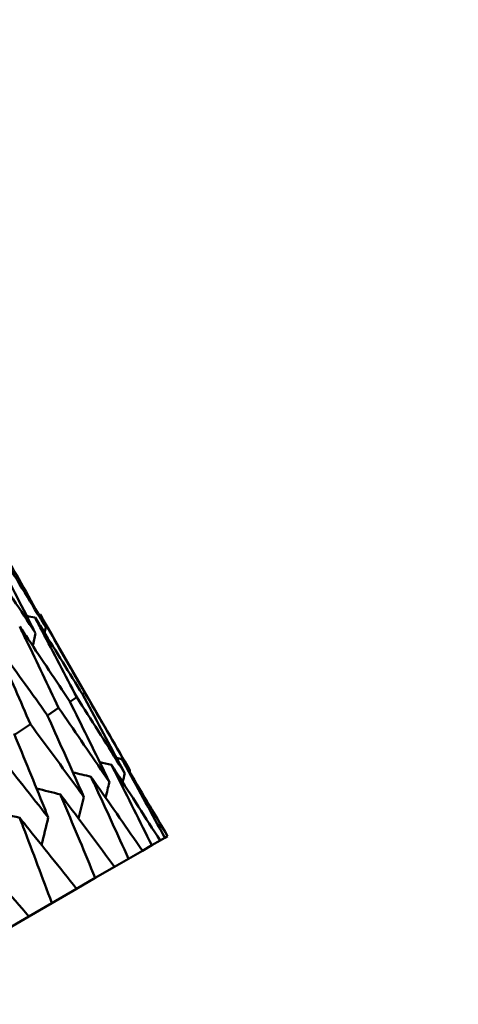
# Model space of a CAD drawing. Header units: millimetres. Extents: x 188 to 1913, y 148 to 2839.
# Tile 141 of 211: x 807.72 to 810.64, y 232.27 to 238.83. Entities that reach past the tile are written whole.
import ezdxf

# ---------------------------------------------------------------- set-up
doc = ezdxf.new("R2010")
doc.units = ezdxf.units.MM
doc.header["$LTSCALE"] = 10
doc.layers.add('Widoczne (ISO)', color=7, linetype='Continuous', lineweight=50)

msp = doc.modelspace()

# ---------------------------------------------------------------- linework, layer by layer
at = {"layer": 'Widoczne (ISO)'}
for p, q in [((807.8566, 234.8669), (808.4549, 233.8306)), ((808.0553, 234.2864), (808.1005, 234.3169)), ((808.1381, 234.3371), (808.1532, 234.3473)), ((807.9043, 234.1965), (807.9797, 234.2471)), ((808.5998, 233.332), (808.6554, 233.3641)), ((808.6867, 233.3821), (808.6554, 233.3641)), ((808.6867, 233.3821), (808.7052, 233.3929)), ((808.4451, 233.2427), (808.5374, 233.296)), ((808.5998, 233.332), (808.5374, 233.296)), ((808.4451, 233.2427), (808.3518, 233.1888)), ((808.223, 233.1145), (808.3518, 233.1888)), ((808.223, 233.1145), (808.0992, 233.043)), ((807.9345, 232.9479), (808.0992, 233.043)), ((807.9345, 232.9479), (807.7806, 232.8591)), ((807.5807, 232.7436), (807.7806, 232.8591))]:
    msp.add_line(p, q, dxfattribs=at)
msp.add_circle((805.9027, 198.2511), 50, dxfattribs=at)
for points, knots in [([(807.894, 234.7823), (807.8821, 234.8037), (807.8703, 234.8251), (807.7734, 234.9996), (807.6877, 235.1524), (807.6013, 235.3048)], [0.06241522, 0.06241522, 0.06241522, 0.06241522, 0.0708546, 0.0708546, 0.13127416, 0.13127416, 0.13127416, 0.13127416]), ([(807.4961, 235.2441), (807.5932, 235.0979), (807.6897, 234.9514), (807.7989, 234.784), (807.8123, 234.7634), (807.8257, 234.7429)], [0.01044349, 0.01044349, 0.01044349, 0.01044349, 0.07085106, 0.07085106, 0.07930241, 0.07930241, 0.07930241, 0.07930241]), ([(807.8257, 234.7429), (807.8146, 234.7647), (807.8035, 234.7865), (807.7127, 234.9646), (807.6324, 235.1205), (807.5515, 235.276)], [0.06241522, 0.06241522, 0.06241522, 0.06241522, 0.0708546, 0.0708546, 0.13127416, 0.13127416, 0.13127416, 0.13127416]), ([(807.5828, 235.2942), (807.6746, 235.1449), (807.7656, 234.9952), (807.8687, 234.8243), (807.8814, 234.8033), (807.894, 234.7823)], [0.01044349, 0.01044349, 0.01044349, 0.01044349, 0.07085106, 0.07085106, 0.07930241, 0.07930241, 0.07930241, 0.07930241]), ([(807.8224, 234.8471), (807.8381, 234.8176), (807.8537, 234.788), (807.947, 234.6116), (808.024, 234.4644), (808.1005, 234.3169)], [0.04993807, 0.04993807, 0.04993807, 0.04993807, 0.0614821, 0.0614821, 0.11877783, 0.11877783, 0.11877783, 0.11877783]), ([(808.1375, 234.3383), (808.0508, 234.4798), (807.9635, 234.6211), (807.8579, 234.7904), (807.8402, 234.8188), (807.8224, 234.8471)], [0.00418374, 0.00418374, 0.00418374, 0.00418374, 0.06147247, 0.06147247, 0.07302352, 0.07302352, 0.07302352, 0.07302352]), ([(807.8566, 234.8669), (807.8733, 234.8379), (807.89, 234.8089), (807.9894, 234.6361), (808.0716, 234.4919), (808.1532, 234.3473)], [0.04993807, 0.04993807, 0.04993807, 0.04993807, 0.0614821, 0.0614821, 0.11877783, 0.11877783, 0.11877783, 0.11877783]), ([(807.72, 234.788), (807.7346, 234.7579), (807.7493, 234.7277), (807.8364, 234.5477), (807.9083, 234.3976), (807.9797, 234.2471)], [0.04993807, 0.04993807, 0.04993807, 0.04993807, 0.0614821, 0.0614821, 0.11877783, 0.11877783, 0.11877783, 0.11877783]), ([(808.0536, 234.2898), (807.9617, 234.4284), (807.8693, 234.5667), (807.7576, 234.7324), (807.7388, 234.7602), (807.72, 234.788)], [0.00418374, 0.00418374, 0.00418374, 0.00418374, 0.06147247, 0.06147247, 0.07302352, 0.07302352, 0.07302352, 0.07302352]), ([(807.5498, 234.6897), (807.5634, 234.659), (807.577, 234.6282), (807.658, 234.4447), (807.7249, 234.2917), (807.7912, 234.1383)], [0.04993807, 0.04993807, 0.04993807, 0.04993807, 0.0614821, 0.0614821, 0.11877783, 0.11877783, 0.11877783, 0.11877783]), ([(807.9017, 234.2021), (807.8048, 234.3378), (807.7073, 234.4731), (807.5894, 234.6353), (807.5696, 234.6625), (807.5498, 234.6897)], [0.00418374, 0.00418374, 0.00418374, 0.00418374, 0.06147247, 0.06147247, 0.07302352, 0.07302352, 0.07302352, 0.07302352]), ([(808.1005, 234.3169), (808.1955, 234.1683), (808.2899, 234.0193), (808.396, 233.8502), (808.4084, 233.8305), (808.4207, 233.8108)], [0.00523804, 0.00523804, 0.00523804, 0.00523804, 0.06606705, 0.06606705, 0.07409033, 0.07409033, 0.07409033, 0.07409033]), ([(808.4207, 233.8108), (808.4098, 233.8313), (808.3989, 233.8518), (808.3052, 234.028), (808.2217, 234.1833), (808.1375, 234.3383)], [0.05804162, 0.05804162, 0.05804162, 0.05804162, 0.06605559, 0.06605559, 0.12689392, 0.12689392, 0.12689392, 0.12689392]), ([(808.1532, 234.3473), (808.2428, 234.1955), (808.3317, 234.0434), (808.4316, 233.8708), (808.4433, 233.8507), (808.4549, 233.8306)], [0.00523804, 0.00523804, 0.00523804, 0.00523804, 0.06606705, 0.06606705, 0.07409033, 0.07409033, 0.07409033, 0.07409033]), ([(808.3183, 233.7517), (808.3081, 233.7726), (808.298, 233.7936), (808.2104, 233.9733), (808.1323, 234.1317), (808.0536, 234.2898)], [0.05804162, 0.05804162, 0.05804162, 0.05804162, 0.06605559, 0.06605559, 0.12689392, 0.12689392, 0.12689392, 0.12689392]), ([(808.1481, 233.6534), (808.1386, 233.6748), (808.1292, 233.6961), (808.0477, 233.8793), (807.975, 234.0409), (807.9017, 234.2021)], [0.05804162, 0.05804162, 0.05804162, 0.05804162, 0.06605559, 0.06605559, 0.12689392, 0.12689392, 0.12689392, 0.12689392]), ([(807.9797, 234.2471), (808.0801, 234.1016), (808.1799, 233.9558), (808.2922, 233.7903), (808.3053, 233.771), (808.3183, 233.7517)], [0.00523804, 0.00523804, 0.00523804, 0.00523804, 0.06606705, 0.06606705, 0.07409033, 0.07409033, 0.07409033, 0.07409033]), ([(807.7912, 234.1383), (807.897, 233.9959), (808.0022, 233.8531), (808.1205, 233.6912), (808.1343, 233.6723), (808.1481, 233.6534)], [0.00523804, 0.00523804, 0.00523804, 0.00523804, 0.06606705, 0.06606705, 0.07409033, 0.07409033, 0.07409033, 0.07409033]), ([(807.9107, 233.5164), (807.902, 233.5381), (807.8932, 233.5599), (807.8178, 233.7466), (807.7504, 233.9112), (807.6825, 234.0755)], [0.05804162, 0.05804162, 0.05804162, 0.05804162, 0.06605559, 0.06605559, 0.12689392, 0.12689392, 0.12689392, 0.12689392]), ([(807.5358, 233.9909), (807.6469, 233.8515), (807.7574, 233.7118), (807.8818, 233.5533), (807.8963, 233.5349), (807.9107, 233.5164)], [0.00523804, 0.00523804, 0.00523804, 0.00523804, 0.06606705, 0.06606705, 0.07409033, 0.07409033, 0.07409033, 0.07409033]), ([(808.6554, 233.3641), (808.5598, 233.514), (808.4636, 233.6636), (808.3549, 233.8309), (808.3431, 233.849), (808.3313, 233.8671)], [0, 0, 0, 0, 0.06135239, 0.06135239, 0.06879633, 0.06879633, 0.06879633, 0.06879633]), ([(808.3313, 233.8671), (808.3411, 233.8478), (808.3508, 233.8286), (808.441, 233.6506), (808.5208, 233.4915), (808.5998, 233.332)], [0.05393723, 0.05393723, 0.05393723, 0.05393723, 0.06137399, 0.06137399, 0.12273355, 0.12273355, 0.12273355, 0.12273355]), ([(808.3996, 233.9065), (808.4101, 233.8877), (808.4205, 233.8688), (808.5168, 233.6944), (808.6021, 233.5384), (808.6867, 233.3821)], [0.05393723, 0.05393723, 0.05393723, 0.05393723, 0.06137399, 0.06137399, 0.12273355, 0.12273355, 0.12273355, 0.12273355]), ([(808.7052, 233.3929), (808.6151, 233.546), (808.5244, 233.6987), (808.4219, 233.8695), (808.4108, 233.888), (808.3996, 233.9065)], [0, 0, 0, 0, 0.06135239, 0.06135239, 0.06879633, 0.06879633, 0.06879633, 0.06879633]), ([(808.5374, 233.296), (808.4364, 233.4427), (808.3346, 233.5891), (808.2198, 233.7529), (808.2074, 233.7706), (808.1949, 233.7883)], [0, 0, 0, 0, 0.06135239, 0.06135239, 0.06879633, 0.06879633, 0.06879633, 0.06879633]), ([(808.1949, 233.7883), (808.204, 233.7687), (808.2131, 233.7491), (808.2972, 233.5676), (808.3715, 233.4053), (808.4451, 233.2427)], [0.05393723, 0.05393723, 0.05393723, 0.05393723, 0.06137399, 0.06137399, 0.12273355, 0.12273355, 0.12273355, 0.12273355]), ([(808.3518, 233.1888), (808.2453, 233.3324), (808.1381, 233.4757), (808.0172, 233.6359), (808.0042, 233.6533), (807.9911, 233.6706)], [0, 0, 0, 0, 0.06135239, 0.06135239, 0.06879633, 0.06879633, 0.06879633, 0.06879633]), ([(807.9911, 233.6706), (807.9995, 233.6506), (808.0079, 233.6306), (808.0859, 233.4456), (808.1548, 233.2802), (808.223, 233.1145)], [0.05393723, 0.05393723, 0.05393723, 0.05393723, 0.06137399, 0.06137399, 0.12273355, 0.12273355, 0.12273355, 0.12273355]), ([(808.0992, 233.043), (807.9873, 233.1835), (807.8748, 233.3237), (807.7479, 233.4805), (807.7342, 233.4974), (807.7205, 233.5144)], [0, 0, 0, 0, 0.06135239, 0.06135239, 0.06879633, 0.06879633, 0.06879633, 0.06879633]), ([(807.7205, 233.5144), (807.7283, 233.494), (807.7361, 233.4736), (807.808, 233.2852), (807.8716, 233.1167), (807.9345, 232.9479)], [0.05393723, 0.05393723, 0.05393723, 0.05393723, 0.06137399, 0.06137399, 0.12273355, 0.12273355, 0.12273355, 0.12273355]), ([(807.7806, 232.8591), (807.6635, 232.9965), (807.5457, 233.1337), (807.413, 233.2871), (807.3986, 233.3037), (807.3842, 233.3202)], [0, 0, 0, 0, 0.06135239, 0.06135239, 0.06879633, 0.06879633, 0.06879633, 0.06879633])]:
    msp.add_open_spline(points, degree=3, knots=knots, dxfattribs=at)
for points in [[(807.8224, 234.8471), (807.8039, 234.8508), (807.7854, 234.8544), (807.767, 234.8581)], [(807.8566, 234.8669), (807.853, 234.8676), (807.8495, 234.8683), (807.8459, 234.869)], [(807.894, 234.7823), (807.8913, 234.77), (807.8886, 234.7578), (807.8859, 234.7455)], [(807.8257, 234.7429), (807.8195, 234.7148), (807.8134, 234.6868), (807.8072, 234.6587)], [(807.6857, 234.0677), (807.7208, 234.0913), (807.756, 234.1148), (807.7912, 234.1383)], [(808.3313, 233.8671), (808.3052, 233.8733), (808.2791, 233.8795), (808.253, 233.8857)], [(808.3996, 233.9065), (808.3883, 233.9092), (808.3769, 233.9119), (808.3655, 233.9145)], [(808.1949, 233.7883), (808.155, 233.798), (808.1151, 233.8076), (808.0752, 233.8173)], [(808.4207, 233.8108), (808.4157, 233.7914), (808.4106, 233.7721), (808.4056, 233.7527)], [(808.4549, 233.8306), (808.4539, 233.8268), (808.4529, 233.8231), (808.452, 233.8194)], [(808.3183, 233.7517), (808.3096, 233.7177), (808.3008, 233.6837), (808.2921, 233.6497)], [(807.9911, 233.6706), (807.9382, 233.6837), (807.8853, 233.6968), (807.8324, 233.7099)], [(808.1481, 233.6534), (808.1361, 233.6056), (808.1241, 233.5579), (808.112, 233.5101)], [(807.7205, 233.5144), (807.6554, 233.5311), (807.5904, 233.5478), (807.5254, 233.5644)], [(807.9107, 233.5164), (807.8959, 233.4556), (807.881, 233.3948), (807.8661, 233.3341)]]:
    msp.add_open_spline(points, degree=3, dxfattribs=at)

doc.saveas('drawing.dxf')
